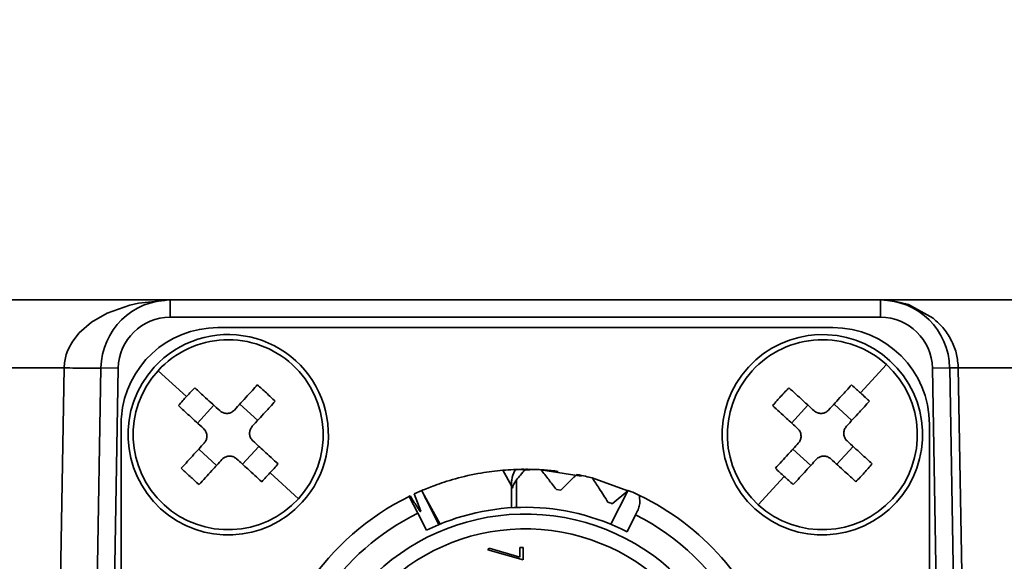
# Model space of a CAD drawing. Header units: millimetres. Extents: x -10540 to 6039, y -7467 to 6433.
# Tile 67 of 236: x -4189 to -4161, y -1735 to -1720. Entities that reach past the tile are written whole.
import ezdxf

# ---------------------------------------------------------------- set-up
doc = ezdxf.new("R2010")
doc.units = ezdxf.units.MM
doc.header["$LTSCALE"] = 8
doc.header["$PDSIZE"] = -1
doc.layers.get('Defpoints').update_dxf_attribs({"true_color": 0x5e5e5e})
doc.layers.add('细实线层', color=7, linetype='Continuous')
doc.dimstyles.new('ISO-25', dxfattribs={"dimscale": 20, "dimtxt": 5, "dimasz": 6, "dimexe": 6, "dimexo": 0.625, "dimtad": 1, "dimtoh": 1, "dimdec": 0, "dimtxsty": 'Standard', "dimcen": 2.5, "dimclrd": 1, "dimclre": 1, "dimclrt": 4, "dimadec": 1, "dimazin": 2, "dimtfac": 1, "dimtdec": 0, "dimtmove": 0, "dimatfit": 0, "dimfxl": 1, "dimarcsym": 0})

# ---------------------------------------------------------------- blocks, each defined once
blk = doc.blocks.new('*D82')
at = {"color": 1, "lineweight": -2, "transparency": 16777216}
blk.add_line((-4390.826, -2053.666), (-1914.796, -1562.843), dxfattribs=at)
at = {"color": 1, "transparency": 16777216}
blk.add_solid([(-1918.685, -1543.225), (-1910.907, -1582.462), (-1797.086, -1539.51)], dxfattribs=at)
at = {"layer": 'Defpoints', "color": 0, "transparency": 16777216}
for p in [(-1797.086, -1539.51), (-4390.826, -2053.666)]:
    blk.add_point(p, dxfattribs=at)
at = {"color": 4, "transparency": 16777216, "insert": (-2280.77, -1551.285), "char_height": 100, "attachment_point": 5, "rotation": 11.2124}
blk.add_mtext('{\\H1.4x;R2644}', dxfattribs=at)
blk = doc.blocks.new('*D106')
at = {"layer": 'Defpoints', "color": 0, "transparency": 16777216}
for p in [(-3956.901, -1811.565), (-4390.826, -2053.666)]:
    blk.add_point(p, dxfattribs=at)
at = {"layer": '细实线层', "color": 1, "lineweight": -2, "transparency": 16777216}
for p, q in [((-3852.108, -1753.097), (-3557.283, -1588.604)), ((-3557.283, -1588.604), (-3268.94, -1588.604)), ((-4390.826, -2053.666), (-3956.901, -1811.565))]:
    blk.add_line(p, q, dxfattribs=at)
at = {"layer": '细实线层', "color": 1, "transparency": 16777216}
blk.add_solid([(-3861.852, -1735.632), (-3842.363, -1770.562), (-3956.901, -1811.565)], dxfattribs=at)
at = {"layer": '细实线层', "color": 4, "transparency": 16777216, "insert": (-3406.861, -1526.104), "char_height": 100, "attachment_point": 5}
blk.add_mtext('R497', dxfattribs=at)

msp = doc.modelspace()

# ---------------------------------------------------------------- linework, layer by layer
at = {"linetype": 'Continuous', "lineweight": 35}
for p, q in [((-4226.86, -1727.666), (-4185.11, -1727.666)), ((-4186.926, -1728.044), (-4186.277, -1727.811)), ((-4186.277, -1727.811), (-4186.026, -1727.754)), ((-4186.026, -1727.754), (-4185.261, -1727.681)), ((-4185.131, -1727.666), (-4185.262, -1727.669)), ((-4185.11, -1727.666), (-4164.541, -1727.666)), ((-4185.11, -1727.666), (-4185.11, -1728.166)), ((-4164.541, -1727.666), (-4164.541, -1728.166)), ((-4164.541, -1727.666), (-4154.791, -1727.666)), ((-4164.096, -1727.705), (-4163.737, -1727.797)), ((-4163.737, -1727.797), (-4163.02, -1728.189)), ((-4187.383, -1728.31), (-4186.926, -1728.044)), ((-4187.737, -1728.62), (-4187.383, -1728.31)), ((-4164.541, -1728.166), (-4185.11, -1728.166)), ((-4187.924, -1728.858), (-4187.737, -1728.62)), ((-4183.726, -1728.466), (-4165.926, -1728.466)), ((-4188.179, -1729.631), (-4228.86, -1729.631)), ((-4187.477, -1750.631), (-4187.11, -1729.631)), ((-4187.11, -1729.631), (-4186.61, -1729.64)), ((-4186.61, -1729.64), (-4186.977, -1750.64)), ((-4184.635, -1730.462), (-4185.457, -1729.712)), ((-4164.371, -1729.535), (-4165.121, -1730.357)), ((-4162.541, -1729.631), (-4163.041, -1729.64)), ((-4162.675, -1750.64), (-4163.041, -1729.64)), ((-4162.541, -1729.631), (-4162.175, -1750.631)), ((-4152.791, -1729.631), (-4162.292, -1729.631)), ((-4184.315, -1731.229), (-4183.843, -1730.712)), ((-4182.571, -1731.149), (-4183.088, -1730.677)), ((-4167.115, -1731.229), (-4166.643, -1730.712)), ((-4165.888, -1730.677), (-4165.371, -1731.149)), ((-4186.526, -1749.066), (-4186.526, -1731.266)), ((-4163.126, -1731.266), (-4163.126, -1738.466)), ((-4183.763, -1732.455), (-4184.28, -1731.983)), ((-4183.009, -1732.421), (-4182.537, -1731.904)), ((-4167.08, -1731.983), (-4166.563, -1732.455)), ((-4165.809, -1732.421), (-4165.337, -1731.904)), ((-4175.475, -1732.594), (-4175.229, -1733.043)), ((-4175.103, -1732.571), (-4174.7, -1732.591)), ((-4174.379, -1732.579), (-4173.213, -1732.768)), ((-4182.216, -1732.671), (-4181.395, -1733.42)), ((-4175.081, -1733.671), (-4175.081, -1732.87)), ((-4172.888, -1732.817), (-4171.857, -1733.186)), ((-4168.08, -1733.597), (-4167.33, -1732.776)), ((-4178.044, -1733.281), (-4177.825, -1733.183)), ((-4177.8, -1733.23), (-4177.825, -1733.183)), ((-4177.294, -1734.153), (-4177.8, -1733.23)), ((-4175.229, -1733.679), (-4175.229, -1733.017)), ((-4173.793, -1733.172), (-4173.923, -1733.155)), ((-4172.349, -1734.157), (-4171.855, -1733.185)), ((-4171.856, -1733.185), (-4172.307, -1733.562)), ((-4171.856, -1733.185), (-4171.844, -1733.175)), ((-4178.188, -1733.35), (-4177.935, -1733.839)), ((-4178.183, -1733.348), (-4178.156, -1733.335)), ((-4178.13, -1733.462), (-4178.183, -1733.347)), ((-4177.854, -1733.779), (-4178.044, -1733.281)), ((-4171.576, -1733.771), (-4171.881, -1734.371)), ((-4171.576, -1733.771), (-4171.631, -1733.882)), ((-4177.935, -1733.839), (-4177.687, -1734.33)), ((-4171.879, -1734.373), (-4171.631, -1733.882)), ((-4175.909, -1734.896), (-4175.868, -1734.851)), ((-4174.883, -1735.191), (-4175.909, -1734.896)), ((-4175.868, -1734.851), (-4174.986, -1735.105)), ((-4174.986, -1734.832), (-4174.883, -1734.832)), ((-4174.986, -1735.105), (-4174.986, -1734.832)), ((-4174.883, -1734.832), (-4174.883, -1735.191))]:
    msp.add_line(p, q, dxfattribs=at)
at = {"linetype": 'Continuous', "lineweight": 35, "flags": 128}
for points in [[(-4188.588, -1753.684), (-4188.359, -1740.214), (-4188.179, -1729.631)], [(-4162.292, -1729.631), (-4162.058, -1743.101), (-4161.875, -1753.684)]]:
    msp.add_lwpolyline(points, dxfattribs=at)
at = {"color": 4}
msp.add_circle((-4390.826, -2053.666), 496.895, dxfattribs=at)
at = {"linetype": 'Continuous', "lineweight": 35}
for centre, radius, start, end in [((-4185.11, -1729.666), 2, 90, 179), ((-4164.541, -1729.666), 2, 1, 90), ((-4185.11, -1729.666), 1.5, 90, 179), ((-4164.541, -1729.666), 1.5, 1, 90), ((-4183.726, -1731.266), 2.8, 90, 175.5078), ((-4183.426, -1731.566), 2.9, 317.6013, 137.6013), ((-4166.226, -1731.566), 2.9, 47.6013, 227.6013), ((-4165.926, -1731.266), 2.8, 360, 90), ((-4183.426, -1731.566), 2.75, 47.6013, 137.6013), ((-4166.226, -1731.566), 2.75, 47.6013, 137.6013), ((-4166.226, -1731.566), 2.9, 227.6013, 47.6013), ((-4183.426, -1731.566), 2.9, 137.6013, 317.6013), ((-4183.426, -1731.566), 2.75, 137.6013, 227.6013), ((-4183.426, -1731.566), 2.75, 317.6013, 47.6013), ((-4166.226, -1731.566), 2.75, 137.6013, 227.6013), ((-4166.226, -1731.566), 2.75, 317.6013, 47.6013), ((-4191.366, -1740.262), 13.413, 47.601, 49.0963), ((-4191.366, -1740.262), 13.413, 46.1064, 47.6016), ((-4183.726, -1731.266), 2.8, 175.5078, 180), ((-4192.122, -1723.626), 13.413, 317.601, 319.0963), ((-4174.826, -1740.166), 7.6, 90.2386, 94.8995), ((-4174.826, -1740.166), 7.6, 82.7817, 89.0447), ((-4158.286, -1722.87), 13.413, 226.1064, 227.6016), ((-4174.922, -1723.626), 13.413, 317.601, 319.0963), ((-4192.122, -1723.626), 13.413, 316.1064, 317.6016), ((-4158.286, -1722.87), 13.413, 227.601, 229.0963), ((-4174.922, -1723.626), 13.413, 316.1064, 317.6016), ((-4183.426, -1731.566), 2.75, 227.6013, 317.6013), ((-4174.826, -1740.166), 7.6, 116.2537, 175.5078), ((-4174.826, -1740.166), 7.6, 18.9725, 64.2484), ((-4166.226, -1731.566), 2.75, 227.6013, 317.6013), ((-4174.826, -1740.166), 6.5, 63.0382, 116.1131), ((-4174.826, -1740.166), 7.05, 116.1668, 175.5078), ((-4174.826, -1740.166), 6.305, 355.5078, 175.5078), ((-4174.826, -1740.166), 7.05, 356.1668, 63.0508), ((-4174.826, -1740.166), 5.875, 355.5078, 175.5078)]:
    msp.add_arc(centre, radius, start, end, dxfattribs=at)
for points, knots in [([(-4163.02, -1728.189), (-4162.91, -1728.29), (-4162.697, -1728.486), (-4162.471, -1728.851), (-4162.324, -1729.235), (-4162.302, -1729.501), (-4162.292, -1729.631)], [0, 0, 0, 0, 0.269037, 0.52392, 0.766724, 1, 1, 1, 1]), ([(-4188.179, -1729.631), (-4188.165, -1729.498), (-4188.134, -1729.213), (-4187.997, -1728.981), (-4187.924, -1728.858)], [0, 0, 0, 0, 0.469212, 1, 1, 1, 1]), ([(-4187.11, -1729.631), (-4187.118, -1729.633), (-4187.135, -1729.636), (-4187.275, -1729.639), (-4187.508, -1729.64), (-4187.825, -1729.637), (-4188.065, -1729.633), (-4188.179, -1729.631)], [0, 0, 0, 0, 0.175906, 0.366558, 0.563889, 0.791225, 1, 1, 1, 1]), ([(-4162.292, -1729.631), (-4162.371, -1729.632), (-4162.513, -1729.633), (-4162.533, -1729.632), (-4162.541, -1729.631)], [0, 0, 0, 0, 0.56, 1, 1, 1, 1]), ([(-4184.635, -1730.462), (-4184.591, -1730.414), (-4184.512, -1730.328), (-4184.431, -1730.244), (-4184.396, -1730.206)], [0, 0, 0, 0, 0.56, 1, 1, 1, 1]), ([(-4183.67, -1730.869), (-4183.807, -1730.745), (-4184.051, -1730.522), (-4184.29, -1730.303), (-4184.396, -1730.206)], [0, 0, 0, 0, 0.559997, 1, 1, 1, 1]), ([(-4183.246, -1730.85), (-4183.121, -1730.713), (-4182.898, -1730.469), (-4182.679, -1730.23), (-4182.583, -1730.124)], [0, 0, 0, 0, 0.559997, 1, 1, 1, 1]), ([(-4167.435, -1730.462), (-4167.391, -1730.414), (-4167.312, -1730.328), (-4167.231, -1730.244), (-4167.196, -1730.206)], [0, 0, 0, 0, 0.560063, 1, 1, 1, 1]), ([(-4167.196, -1730.206), (-4167.061, -1730.329), (-4166.821, -1730.548), (-4166.577, -1730.771), (-4166.47, -1730.869)], [0, 0, 0, 0, 0.559997, 1, 1, 1, 1]), ([(-4166.046, -1730.85), (-4165.921, -1730.713), (-4165.698, -1730.469), (-4165.479, -1730.23), (-4165.383, -1730.124)], [0, 0, 0, 0, 0.559997, 1, 1, 1, 1]), ([(-4165.383, -1730.124), (-4165.334, -1730.167), (-4165.246, -1730.244), (-4165.159, -1730.322), (-4165.121, -1730.357)], [0, 0, 0, 0, 0.5599996, 1, 1, 1, 1]), ([(-4165.121, -1730.357), (-4165.073, -1730.401), (-4164.987, -1730.48), (-4164.903, -1730.561), (-4164.866, -1730.596)], [0, 0, 0, 0, 0.56, 1, 1, 1, 1]), ([(-4184.868, -1730.723), (-4184.825, -1730.674), (-4184.748, -1730.586), (-4184.67, -1730.5), (-4184.635, -1730.462)], [0, 0, 0, 0, 0.56, 1, 1, 1, 1]), ([(-4182.729, -1731.322), (-4182.604, -1731.185), (-4182.381, -1730.941), (-4182.162, -1730.702), (-4182.066, -1730.596)], [0, 0, 0, 0, 0.559997, 1, 1, 1, 1]), ([(-4167.668, -1730.723), (-4167.625, -1730.674), (-4167.548, -1730.586), (-4167.47, -1730.5), (-4167.435, -1730.462)], [0, 0, 0, 0, 0.559932, 1, 1, 1, 1]), ([(-4165.529, -1731.322), (-4165.404, -1731.185), (-4165.181, -1730.941), (-4164.962, -1730.702), (-4164.866, -1730.596)], [0, 0, 0, 0, 0.559997, 1, 1, 1, 1]), ([(-4184.142, -1731.386), (-4184.279, -1731.262), (-4184.523, -1731.039), (-4184.762, -1730.82), (-4184.868, -1730.723)], [0, 0, 0, 0, 0.559997, 1, 1, 1, 1]), ([(-4183.67, -1730.869), (-4183.643, -1730.89), (-4183.589, -1730.93), (-4183.488, -1730.953), (-4183.387, -1730.943), (-4183.303, -1730.905), (-4183.263, -1730.866), (-4183.246, -1730.85)], [0, 0, 0, 0, 0.213973, 0.427991, 0.640996, 0.853565, 1, 1, 1, 1]), ([(-4167.668, -1730.723), (-4167.533, -1730.846), (-4167.293, -1731.065), (-4167.049, -1731.288), (-4166.942, -1731.386)], [0, 0, 0, 0, 0.559997, 1, 1, 1, 1]), ([(-4166.47, -1730.869), (-4166.443, -1730.89), (-4166.389, -1730.93), (-4166.288, -1730.953), (-4166.187, -1730.943), (-4166.103, -1730.905), (-4166.063, -1730.866), (-4166.046, -1730.85)], [0, 0, 0, 0, 0.213973, 0.427991, 0.640996, 0.853565, 1, 1, 1, 1]), ([(-4184.123, -1731.81), (-4184.102, -1731.783), (-4184.062, -1731.729), (-4184.039, -1731.628), (-4184.049, -1731.527), (-4184.087, -1731.444), (-4184.126, -1731.403), (-4184.142, -1731.386)], [0, 0, 0, 0, 0.213973, 0.427991, 0.640996, 0.853565, 1, 1, 1, 1]), ([(-4182.729, -1731.322), (-4182.749, -1731.349), (-4182.79, -1731.403), (-4182.812, -1731.504), (-4182.802, -1731.605), (-4182.765, -1731.689), (-4182.726, -1731.729), (-4182.71, -1731.746)], [0, 0, 0, 0, 0.2139726, 0.4279909, 0.6409962, 0.8535648, 1, 1, 1, 1]), ([(-4166.923, -1731.81), (-4166.902, -1731.783), (-4166.862, -1731.729), (-4166.839, -1731.628), (-4166.849, -1731.527), (-4166.887, -1731.444), (-4166.926, -1731.403), (-4166.942, -1731.386)], [0, 0, 0, 0, 0.213973, 0.427991, 0.640996, 0.853565, 1, 1, 1, 1]), ([(-4165.529, -1731.322), (-4165.549, -1731.349), (-4165.59, -1731.403), (-4165.612, -1731.504), (-4165.602, -1731.605), (-4165.565, -1731.689), (-4165.526, -1731.729), (-4165.51, -1731.746)], [0, 0, 0, 0, 0.213973, 0.427991, 0.640996, 0.853565, 1, 1, 1, 1]), ([(-4184.786, -1732.536), (-4184.663, -1732.402), (-4184.444, -1732.162), (-4184.221, -1731.918), (-4184.123, -1731.81)], [0, 0, 0, 0, 0.559997, 1, 1, 1, 1]), ([(-4181.984, -1732.409), (-4182.118, -1732.286), (-4182.358, -1732.067), (-4182.602, -1731.844), (-4182.71, -1731.746)], [0, 0, 0, 0, 0.559997, 1, 1, 1, 1]), ([(-4167.586, -1732.536), (-4167.463, -1732.402), (-4167.244, -1732.162), (-4167.021, -1731.918), (-4166.923, -1731.81)], [0, 0, 0, 0, 0.559997, 1, 1, 1, 1]), ([(-4165.51, -1731.746), (-4165.373, -1731.871), (-4165.129, -1732.094), (-4164.889, -1732.313), (-4164.784, -1732.409)], [0, 0, 0, 0, 0.559997, 1, 1, 1, 1]), ([(-4184.269, -1733.008), (-4184.146, -1732.874), (-4183.927, -1732.634), (-4183.704, -1732.39), (-4183.606, -1732.282)], [0, 0, 0, 0, 0.559997, 1, 1, 1, 1]), ([(-4183.182, -1732.263), (-4183.209, -1732.243), (-4183.263, -1732.202), (-4183.364, -1732.18), (-4183.465, -1732.19), (-4183.548, -1732.227), (-4183.589, -1732.266), (-4183.606, -1732.282)], [0, 0, 0, 0, 0.213973, 0.427991, 0.640996, 0.853565, 1, 1, 1, 1]), ([(-4182.456, -1732.926), (-4182.59, -1732.803), (-4182.83, -1732.584), (-4183.074, -1732.361), (-4183.182, -1732.263)], [0, 0, 0, 0, 0.559997, 1, 1, 1, 1]), ([(-4167.069, -1733.008), (-4166.946, -1732.874), (-4166.727, -1732.634), (-4166.504, -1732.39), (-4166.406, -1732.282)], [0, 0, 0, 0, 0.559997, 1, 1, 1, 1]), ([(-4165.982, -1732.263), (-4166.009, -1732.243), (-4166.063, -1732.202), (-4166.164, -1732.18), (-4166.265, -1732.19), (-4166.348, -1732.227), (-4166.389, -1732.266), (-4166.406, -1732.282)], [0, 0, 0, 0, 0.213973, 0.427991, 0.640996, 0.853565, 1, 1, 1, 1]), ([(-4165.982, -1732.263), (-4165.845, -1732.388), (-4165.601, -1732.611), (-4165.361, -1732.83), (-4165.256, -1732.926)], [0, 0, 0, 0, 0.559997, 1, 1, 1, 1]), ([(-4184.53, -1732.776), (-4184.578, -1732.731), (-4184.664, -1732.652), (-4184.748, -1732.572), (-4184.786, -1732.536)], [0, 0, 0, 0, 0.560063, 1, 1, 1, 1]), ([(-4177.825, -1733.183), (-4177.713, -1733.136), (-4177.489, -1733.041), (-4176.872, -1732.836), (-4176.173, -1732.672), (-4175.688, -1732.618), (-4175.475, -1732.594)], [0, 0, 0, 0, 0.2655021, 0.5311166, 0.794062, 1, 1, 1, 1]), ([(-4175.229, -1733.017), (-4175.227, -1732.97), (-4175.22, -1732.829), (-4175.175, -1732.674), (-4175.11, -1732.582), (-4175.103, -1732.571)], [0, 0, 0, 0, 0.303956, 0.918668, 1, 1, 1, 1]), ([(-4174.824, -1732.566), (-4174.872, -1732.623), (-4174.958, -1732.723), (-4175.044, -1732.825), (-4175.081, -1732.87)], [0, 0, 0, 0, 0.560888, 1, 1, 1, 1]), ([(-4174.824, -1732.566), (-4174.741, -1732.567), (-4174.592, -1732.568), (-4174.444, -1732.576), (-4174.379, -1732.579)], [0, 0, 0, 0, 0.560038, 1, 1, 1, 1]), ([(-4173.923, -1733.154), (-4173.998, -1733.057), (-4174.148, -1732.863), (-4174.302, -1732.673), (-4174.378, -1732.579)], [0, 0, 0, 0, 0.499923, 1, 1, 1, 1]), ([(-4184.269, -1733.008), (-4184.318, -1732.965), (-4184.406, -1732.889), (-4184.492, -1732.81), (-4184.53, -1732.776)], [0, 0, 0, 0, 0.5599321, 1, 1, 1, 1]), ([(-4175.081, -1732.87), (-4175.116, -1732.924), (-4175.166, -1732.999), (-4175.19, -1733.083), (-4175.197, -1733.107)], [0, 0, 0, 0, 0.707385, 1, 1, 1, 1]), ([(-4173.333, -1732.713), (-4173.411, -1732.789), (-4173.565, -1732.941), (-4173.717, -1733.096), (-4173.793, -1733.173)], [0, 0, 0, 0, 0.4999652, 1, 1, 1, 1]), ([(-4173.333, -1732.714), (-4173.249, -1732.732), (-4173.101, -1732.763), (-4172.953, -1732.801), (-4172.888, -1732.817)], [0, 0, 0, 0, 0.560247, 1, 1, 1, 1]), ([(-4172.437, -1733.514), (-4172.519, -1733.383), (-4172.667, -1733.148), (-4172.82, -1732.919), (-4172.888, -1732.817)], [0, 0, 0, 0, 0.557659, 1, 1, 1, 1]), ([(-4177.8, -1733.23), (-4177.706, -1733.416), (-4177.547, -1733.728), (-4177.393, -1734.041), (-4177.33, -1734.168)], [0, 0, 0, 0, 0.594213, 1, 1, 1, 1]), ([(-4175.224, -1733.109), (-4175.226, -1733.092), (-4175.228, -1733.061), (-4175.229, -1733.03), (-4175.229, -1733.017)], [0, 0, 0, 0, 0.560093, 1, 1, 1, 1]), ([(-4175.197, -1733.107), (-4175.203, -1733.108), (-4175.215, -1733.108), (-4175.221, -1733.109), (-4175.224, -1733.109)], [0, 0, 0, 0, 0.494938, 1, 1, 1, 1]), ([(-4171.844, -1733.176), (-4171.756, -1733.214), (-4171.631, -1733.269), (-4171.548, -1733.309), (-4171.524, -1733.321)], [0, 0, 0, 0, 0.705365, 1, 1, 1, 1]), ([(-4178.156, -1733.335), (-4178.125, -1733.385), (-4178.063, -1733.486), (-4177.967, -1733.636), (-4177.902, -1733.736), (-4177.869, -1733.786)], [0, 0, 0, 0, 0.330161, 0.665062, 1, 1, 1, 1]), ([(-4172.307, -1733.562), (-4172.331, -1733.553), (-4172.374, -1733.536), (-4172.418, -1733.52), (-4172.437, -1733.514)], [0, 0, 0, 0, 0.560001, 1, 1, 1, 1]), ([(-4171.524, -1733.321), (-4171.514, -1733.427), (-4171.498, -1733.588), (-4171.556, -1733.725), (-4171.576, -1733.771)], [0, 0, 0, 0, 0.660861, 1, 1, 1, 1]), ([(-4177.869, -1733.786), (-4177.866, -1733.785), (-4177.862, -1733.783), (-4177.857, -1733.781), (-4177.854, -1733.779)], [0, 0, 0, 0, 0.499989, 1, 1, 1, 1])]:
    msp.add_open_spline(points, degree=3, knots=knots, dxfattribs=at)

# ---------------------------------------------------------------- dimensions: what is measured, and where the dimension line sits
dim = msp.add_radius_dim(center=(-4390.826, -2053.666), mpoint=(-1797.086, -1539.51), text='{\\H1.4x;<>}', dimstyle='ISO-25')
dim.commit()
dim.dimension.update_dxf_attribs({"geometry": '*D82', "text_midpoint": (-2264.728, -1632.21), "dimtype": 164})
at = {"layer": '细实线层', "color": 2}
dim = msp.add_radius_dim(center=(-4390.826, -2053.666), mpoint=(-3956.901, -1811.565), dimstyle='ISO-25', dxfattribs=at)
dim.commit()
dim.dimension.update_dxf_attribs({"geometry": '*D106', "text_midpoint": (-3406.861, -1588.604), "dimtype": 164})

doc.saveas('drawing.dxf')
